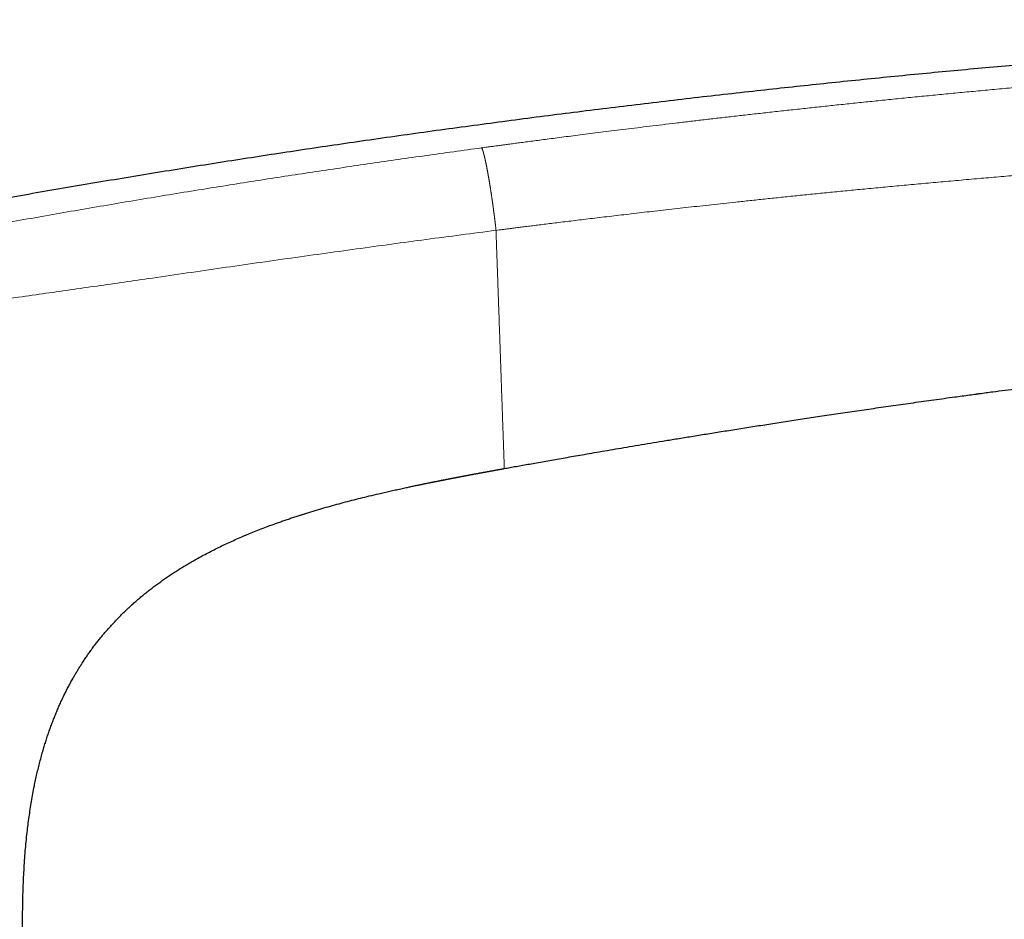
# Model space of a CAD drawing. Header units: millimetres. Extents: x 8 to 601, y 12 to 507.
# Tile 149 of 152: x 478 to 502, y 485 to 507. Entities that reach past the tile are written whole.
import ezdxf

# ---------------------------------------------------------------- set-up
doc = ezdxf.new("R2010")
doc.units = ezdxf.units.MM

msp = doc.modelspace()

# ---------------------------------------------------------------- linework, layer by layer
at = {"color": 7, "linetype": 'Continuous', "lineweight": 30}
for p, q in [((489.8, 496.132), (489.8, 496.132)), ((483.652, 494.544), (483.671, 494.552))]:
    msp.add_line(p, q, dxfattribs=at)
for points, knots in [([(433.242, 490.482), (433.754, 490.669), (434.777, 491.044), (436.315, 491.592), (437.853, 492.131), (439.392, 492.66), (440.932, 493.177), (442.444, 493.675), (443.928, 494.153), (445.383, 494.613), (446.838, 495.063), (448.295, 495.505), (449.752, 495.937), (451.211, 496.36), (452.67, 496.774), (454.13, 497.179), (455.591, 497.576), (457.045, 497.961), (458.49, 498.335), (459.928, 498.698), (461.367, 499.053), (462.815, 499.402), (464.273, 499.744), (465.741, 500.079), (467.21, 500.406), (468.68, 500.725), (470.142, 501.033), (471.596, 501.33), (473.043, 501.618), (474.491, 501.898), (475.949, 502.171), (477.419, 502.438), (478.9, 502.699), (480.381, 502.951), (481.864, 503.195), (483.348, 503.431), (484.833, 503.659), (486.348, 503.883), (487.894, 504.102), (489.469, 504.316), (491.046, 504.522), (492.624, 504.718), (494.204, 504.906), (495.755, 505.081), (497.277, 505.245), (498.77, 505.398), (500.264, 505.543), (501.76, 505.68), (503.257, 505.809), (504.755, 505.931), (506.254, 506.046), (507.755, 506.153), (509.258, 506.253), (510.752, 506.345), (512.239, 506.429), (513.719, 506.504), (515.199, 506.571), (516.605, 506.626), (517.936, 506.671), (519.194, 506.706), (520.451, 506.732), (521.709, 506.751), (522.967, 506.761), (524.2, 506.762), (525.409, 506.753), (526.594, 506.736), (527.778, 506.709), (528.962, 506.672), (530.079, 506.628), (531.13, 506.578), (532.114, 506.523), (533.098, 506.46), (534.081, 506.389), (535.063, 506.311), (536.026, 506.226), (536.969, 506.135), (537.893, 506.039), (538.817, 505.935), (539.739, 505.825), (540.354, 505.745), (540.661, 505.706)], [0, 0, 0, 0, 0.014954, 0.029882, 0.044786, 0.059666, 0.074523, 0.089358, 0.103326, 0.117276, 0.131208, 0.145123, 0.159023, 0.172907, 0.186776, 0.200631, 0.214473, 0.228302, 0.241872, 0.255431, 0.26898, 0.282519, 0.296295, 0.310062, 0.32382, 0.337571, 0.351315, 0.364808, 0.378295, 0.391776, 0.405254, 0.419002, 0.432747, 0.446489, 0.460229, 0.473968, 0.487705, 0.501442, 0.515979, 0.530517, 0.545057, 0.559598, 0.574142, 0.58869, 0.602409, 0.616132, 0.62986, 0.643592, 0.65733, 0.671074, 0.684824, 0.698583, 0.712349, 0.726124, 0.73966, 0.753202, 0.766749, 0.7803, 0.7918, 0.803301, 0.814802, 0.826303, 0.837802, 0.849299, 0.860136, 0.87097, 0.881802, 0.892629, 0.903453, 0.912471, 0.921486, 0.930498, 0.939509, 0.948518, 0.957526, 0.96602, 0.974513, 0.983008, 0.991503, 1, 1, 1, 1]), ([(489.8, 496.132), (489.845, 496.14), (489.939, 496.157), (490.084, 496.183), (490.237, 496.21), (490.398, 496.239), (490.568, 496.269), (490.742, 496.3), (490.921, 496.332), (491.104, 496.364), (491.294, 496.397), (491.491, 496.432), (491.705, 496.469), (491.935, 496.509), (492.182, 496.551), (492.438, 496.595), (492.703, 496.64), (492.978, 496.686), (493.262, 496.733), (493.555, 496.782), (493.865, 496.833), (494.193, 496.887), (494.538, 496.943), (494.894, 497), (495.261, 497.058), (495.636, 497.118), (496.02, 497.177), (496.411, 497.238), (496.813, 497.299), (497.229, 497.362), (497.657, 497.426), (498.099, 497.492), (498.552, 497.558), (499.016, 497.624), (499.491, 497.692), (499.976, 497.76), (500.419, 497.821), (500.753, 497.866), (500.925, 497.89), (500.986, 497.898), (501, 497.9), (501.013, 497.902), (501.026, 497.903), (501.039, 497.905), (501.155, 497.921), (501.457, 497.961), (502.095, 498.046), (502.93, 498.153), (503.88, 498.272), (504.983, 498.406), (506.277, 498.557), (507.762, 498.721), (509.247, 498.876), (510.734, 499.023), (511.873, 499.128), (512.663, 499.198), (513.105, 499.236), (513.547, 499.274), (513.989, 499.311), (514.431, 499.347), (514.868, 499.382), (515.299, 499.416), (515.734, 499.449), (516.181, 499.482), (516.644, 499.516), (517.118, 499.549), (517.596, 499.582), (518.071, 499.614), (518.433, 499.638), (518.685, 499.654), (518.83, 499.663), (518.976, 499.672), (519.121, 499.681), (519.273, 499.691), (519.39, 499.698), (519.458, 499.702), (519.471, 499.703)], [0, 0, 0, 0, 0.0046339, 0.0095499, 0.014748, 0.0202281, 0.0259903, 0.0320346, 0.0379918, 0.0441999, 0.0506586, 0.0573681, 0.0643284, 0.0723927, 0.0807693, 0.0894582, 0.0984595, 0.1077732, 0.1173992, 0.1273375, 0.1375882, 0.148933, 0.1606373, 0.1727011, 0.1851245, 0.1979073, 0.2108119, 0.2240632, 0.2376613, 0.2516062, 0.2661932, 0.2811412, 0.2964504, 0.3121206, 0.3281519, 0.3445443, 0.3612978, 0.3730411, 0.3782623, 0.3787657, 0.3792096, 0.3796534, 0.3800972, 0.3805411, 0.3809849, 0.3917925, 0.4110919, 0.445555, 0.4763257, 0.5070963, 0.5570486, 0.6070009, 0.6569533, 0.7069056, 0.7568579, 0.7716923, 0.7865267, 0.8013611, 0.8161955, 0.8310299, 0.8458643, 0.8601645, 0.8743827, 0.8895978, 0.9051401, 0.9210098, 0.9372067, 0.9532367, 0.9687771, 0.9736506, 0.9785241, 0.9833976, 0.9882711, 0.9931446, 0.9986624, 1, 1, 1, 1]), ([(486.83, 495.536), (486.873, 495.546), (486.958, 495.566), (487.087, 495.595), (487.217, 495.624), (487.346, 495.652), (487.448, 495.675), (487.523, 495.691), (487.57, 495.701), (487.617, 495.711), (487.664, 495.721), (487.712, 495.731), (487.754, 495.739), (487.791, 495.747), (487.823, 495.754), (487.855, 495.76), (487.887, 495.767), (487.919, 495.774), (487.951, 495.78), (487.987, 495.787), (488.025, 495.795), (488.055, 495.801), (488.073, 495.805), (488.078, 495.806), (488.084, 495.807), (488.09, 495.808), (488.096, 495.81), (488.101, 495.811), (488.105, 495.811), (488.109, 495.812), (488.113, 495.813), (488.116, 495.814), (488.12, 495.814), (488.123, 495.815), (488.126, 495.816), (488.129, 495.816), (488.132, 495.817), (488.135, 495.817), (488.138, 495.818), (488.14, 495.819), (488.143, 495.819), (488.146, 495.82), (488.148, 495.82), (488.15, 495.821), (488.153, 495.821), (488.155, 495.821), (488.157, 495.822), (488.16, 495.822), (488.162, 495.823), (488.164, 495.823), (488.166, 495.824), (488.169, 495.824), (488.171, 495.825), (488.173, 495.825), (488.175, 495.825), (488.177, 495.826), (488.179, 495.826), (488.181, 495.827), (488.183, 495.827), (488.185, 495.827), (488.187, 495.828), (488.189, 495.828), (488.192, 495.829), (488.194, 495.829), (488.196, 495.83), (488.198, 495.83), (488.2, 495.83), (488.202, 495.831), (488.204, 495.831), (488.205, 495.832), (488.207, 495.832), (488.209, 495.832), (488.211, 495.833), (488.212, 495.833), (488.214, 495.833), (488.216, 495.834), (488.218, 495.834), (488.219, 495.834), (488.221, 495.835), (488.222, 495.835), (488.224, 495.835), (488.225, 495.836), (488.227, 495.836), (488.229, 495.836), (488.23, 495.836), (488.232, 495.837), (488.234, 495.837), (488.235, 495.837), (488.237, 495.838), (488.239, 495.838), (488.24, 495.838), (488.242, 495.839), (488.244, 495.839), (488.245, 495.839), (488.247, 495.84), (488.249, 495.84), (488.25, 495.84), (488.252, 495.841), (488.253, 495.841), (488.255, 495.841), (488.256, 495.842), (488.258, 495.842), (488.259, 495.842), (488.26, 495.842), (488.262, 495.843), (488.263, 495.843), (488.265, 495.843), (488.266, 495.844), (488.268, 495.844), (488.269, 495.844), (488.271, 495.844), (488.272, 495.845), (488.274, 495.845), (488.275, 495.845), (488.277, 495.846), (488.278, 495.846), (488.28, 495.846), (488.282, 495.847), (488.283, 495.847), (488.285, 495.847), (488.286, 495.848), (488.288, 495.848), (488.289, 495.848), (488.291, 495.848), (488.292, 495.849), (488.293, 495.849), (488.295, 495.849), (488.296, 495.85), (488.298, 495.85), (488.299, 495.85), (488.301, 495.85), (488.302, 495.851), (488.304, 495.851), (488.305, 495.851), (488.307, 495.852), (488.308, 495.852), (488.309, 495.852), (488.311, 495.852), (488.312, 495.853), (488.313, 495.853), (488.314, 495.853), (488.315, 495.853), (488.316, 495.853), (488.316, 495.854), (488.317, 495.854), (488.317, 495.854), (488.316, 495.853), (488.315, 495.853), (488.314, 495.853), (488.313, 495.853), (488.313, 495.853), (488.313, 495.853), (488.314, 495.853), (488.315, 495.853), (488.317, 495.854), (488.318, 495.854), (488.32, 495.854), (488.322, 495.855), (488.324, 495.855), (488.326, 495.855), (488.328, 495.856), (488.33, 495.856), (488.332, 495.857), (488.334, 495.857), (488.336, 495.857), (488.338, 495.858), (488.341, 495.858), (488.343, 495.859), (488.346, 495.859), (488.348, 495.86), (488.351, 495.86), (488.353, 495.861), (488.356, 495.861), (488.358, 495.862), (488.361, 495.862), (488.363, 495.863), (488.366, 495.863), (488.369, 495.864), (488.372, 495.865), (488.375, 495.865), (488.378, 495.866), (488.382, 495.866), (488.385, 495.867), (488.388, 495.868), (488.391, 495.868), (488.395, 495.869), (488.398, 495.87), (488.402, 495.87), (488.405, 495.871), (488.409, 495.872), (488.413, 495.873), (488.417, 495.873), (488.421, 495.874), (488.424, 495.875), (488.428, 495.876), (488.433, 495.876), (488.437, 495.877), (488.441, 495.878), (488.446, 495.879), (488.451, 495.88), (488.455, 495.881), (488.46, 495.882), (488.465, 495.883), (488.469, 495.884), (488.474, 495.884), (488.479, 495.885), (488.484, 495.886), (488.49, 495.888), (488.496, 495.889), (488.503, 495.89), (488.509, 495.891), (488.516, 495.893), (488.522, 495.894), (488.529, 495.895), (488.537, 495.897), (488.545, 495.898), (488.552, 495.9), (488.56, 495.901), (488.568, 495.903), (488.576, 495.904), (488.584, 495.906), (488.593, 495.907), (488.601, 495.909), (488.61, 495.911), (488.619, 495.912), (488.628, 495.914), (488.637, 495.916), (488.647, 495.918), (488.659, 495.92), (488.671, 495.923), (488.684, 495.925), (488.697, 495.927), (488.71, 495.93), (488.723, 495.932), (488.737, 495.935), (488.751, 495.938), (488.766, 495.941), (488.781, 495.943), (488.796, 495.946), (488.813, 495.949), (488.833, 495.953), (488.855, 495.957), (488.878, 495.962), (488.9, 495.966), (488.922, 495.97), (488.945, 495.974), (488.967, 495.979), (488.99, 495.983), (489.012, 495.987), (489.035, 495.991), (489.057, 495.995), (489.081, 496), (489.106, 496.005), (489.133, 496.01), (489.16, 496.014), (489.186, 496.019), (489.211, 496.024), (489.236, 496.029), (489.261, 496.033), (489.286, 496.038), (489.311, 496.042), (489.336, 496.047), (489.363, 496.052), (489.39, 496.057), (489.418, 496.062), (489.446, 496.067), (489.474, 496.072), (489.505, 496.078), (489.539, 496.084), (489.575, 496.091), (489.611, 496.097), (489.638, 496.102), (489.657, 496.106), (489.666, 496.107), (489.675, 496.109), (489.684, 496.111), (489.693, 496.112), (489.701, 496.114), (489.708, 496.115), (489.714, 496.116), (489.718, 496.117), (489.721, 496.117), (489.725, 496.118), (489.728, 496.119), (489.732, 496.119), (489.735, 496.12), (489.738, 496.12), (489.74, 496.121), (489.743, 496.121), (489.745, 496.122), (489.747, 496.122), (489.75, 496.123), (489.752, 496.123), (489.754, 496.123), (489.756, 496.124), (489.758, 496.124), (489.76, 496.124), (489.762, 496.125), (489.764, 496.125), (489.766, 496.126), (489.768, 496.126), (489.77, 496.126), (489.772, 496.127), (489.774, 496.127), (489.776, 496.127), (489.778, 496.128), (489.78, 496.128), (489.782, 496.128), (489.784, 496.129), (489.786, 496.129), (489.787, 496.129), (489.789, 496.13), (489.791, 496.13), (489.793, 496.13), (489.795, 496.131), (489.796, 496.131), (489.798, 496.131), (489.799, 496.131), (489.8, 496.132)], [0, 0, 0, 0, 0.031775, 0.063589, 0.095372, 0.127056, 0.158584, 0.170096, 0.181581, 0.193037, 0.204464, 0.215874, 0.227285, 0.23498, 0.242689, 0.250419, 0.258176, 0.265966, 0.273796, 0.281673, 0.291719, 0.30176, 0.303203, 0.304632, 0.306045, 0.307442, 0.308819, 0.310176, 0.311078, 0.311969, 0.312851, 0.313723, 0.314586, 0.315439, 0.316283, 0.316961, 0.317633, 0.318299, 0.318961, 0.319616, 0.320267, 0.320913, 0.321501, 0.322085, 0.322665, 0.323242, 0.323815, 0.324384, 0.32495, 0.325512, 0.326072, 0.326628, 0.327181, 0.327732, 0.328248, 0.328762, 0.329274, 0.329784, 0.330292, 0.330876, 0.331459, 0.332039, 0.332616, 0.333192, 0.333766, 0.334338, 0.33486, 0.335382, 0.335902, 0.336421, 0.336939, 0.337457, 0.337973, 0.338489, 0.339004, 0.339519, 0.340034, 0.340548, 0.341032, 0.341517, 0.342002, 0.342486, 0.342971, 0.343532, 0.344094, 0.344656, 0.345219, 0.345783, 0.346347, 0.346913, 0.347536, 0.348161, 0.348787, 0.349416, 0.350045, 0.350677, 0.351311, 0.351947, 0.352586, 0.353226, 0.353858, 0.354492, 0.355129, 0.355769, 0.356462, 0.357159, 0.35786, 0.358564, 0.359271, 0.359983, 0.360826, 0.361674, 0.362528, 0.363387, 0.364418, 0.365456, 0.366503, 0.367559, 0.368623, 0.369696, 0.370857, 0.372028, 0.37321, 0.374402, 0.375604, 0.376818, 0.378041, 0.379741, 0.381462, 0.383202, 0.384963, 0.387086, 0.389237, 0.391417, 0.393624, 0.39586, 0.398123, 0.401639, 0.405218, 0.408858, 0.412556, 0.416312, 0.420123, 0.423987, 0.436377, 0.449189, 0.462345, 0.475763, 0.489358, 0.503046, 0.516742, 0.530363, 0.536312, 0.542225, 0.548096, 0.553919, 0.558456, 0.562957, 0.56742, 0.571842, 0.574727, 0.577592, 0.580438, 0.583263, 0.586069, 0.588854, 0.591618, 0.594361, 0.596757, 0.599136, 0.601499, 0.603846, 0.605678, 0.6075, 0.609311, 0.611113, 0.613048, 0.614973, 0.616887, 0.618791, 0.620685, 0.622571, 0.624341, 0.626103, 0.627859, 0.629608, 0.63135, 0.633087, 0.634817, 0.636543, 0.638263, 0.639979, 0.641659, 0.643336, 0.645009, 0.646678, 0.648477, 0.650272, 0.652064, 0.653853, 0.65564, 0.657424, 0.659104, 0.660782, 0.662459, 0.664135, 0.66581, 0.667944, 0.670078, 0.67221, 0.674343, 0.676475, 0.678607, 0.680739, 0.683115, 0.685491, 0.687869, 0.690248, 0.692629, 0.695012, 0.697398, 0.699785, 0.702289, 0.704795, 0.707304, 0.709816, 0.71233, 0.714848, 0.718297, 0.721751, 0.72521, 0.728673, 0.732141, 0.735611, 0.739085, 0.742909, 0.746734, 0.75056, 0.754386, 0.758211, 0.763897, 0.769573, 0.775234, 0.780875, 0.786495, 0.792095, 0.797678, 0.803245, 0.808797, 0.814338, 0.819869, 0.825392, 0.831893, 0.83839, 0.844884, 0.851379, 0.857394, 0.863416, 0.869447, 0.875488, 0.881543, 0.887613, 0.893702, 0.900424, 0.907173, 0.913954, 0.920769, 0.927621, 0.936243, 0.944933, 0.953696, 0.962531, 0.96475, 0.966956, 0.969147, 0.971316, 0.973458, 0.975569, 0.977644, 0.978545, 0.979438, 0.980323, 0.9812, 0.982068, 0.982927, 0.983777, 0.984356, 0.984931, 0.985502, 0.986068, 0.986631, 0.98719, 0.987745, 0.988297, 0.988811, 0.989322, 0.98983, 0.990335, 0.990837, 0.991328, 0.991816, 0.992303, 0.992786, 0.993278, 0.993767, 0.994255, 0.99474, 0.995224, 0.995705, 0.996185, 0.996664, 0.997141, 0.997616, 0.99809, 0.998563, 0.999035, 0.999506, 1, 1, 1, 1]), ([(484.962, 495.026), (485.03, 495.048), (485.168, 495.092), (485.442, 495.174), (485.783, 495.272), (486.192, 495.38), (486.541, 495.468), (486.754, 495.517), (486.83, 495.535)], [0, 0, 0, 0, 0.111057, 0.224273, 0.442644, 0.661078, 0.879546, 1, 1, 1, 1]), ([(483.652, 494.544), (483.688, 494.559), (483.779, 494.597), (483.924, 494.656), (484.086, 494.719), (484.229, 494.773), (484.352, 494.818), (484.455, 494.855), (484.558, 494.891), (484.661, 494.927), (484.764, 494.961), (484.867, 494.995), (484.97, 495.029), (485.039, 495.051), (485.073, 495.061)], [0, 0, 0, 0, 0.078713, 0.194108, 0.309558, 0.424993, 0.497094, 0.569141, 0.641124, 0.713034, 0.784871, 0.856636, 0.92834, 1, 1, 1, 1]), ([(478.395, 484.979), (478.394, 485.097), (478.391, 485.334), (478.393, 485.689), (478.4, 486.044), (478.411, 486.355), (478.425, 486.622), (478.439, 486.845), (478.456, 487.068), (478.476, 487.29), (478.498, 487.5), (478.521, 487.697), (478.546, 487.881), (478.573, 488.066), (478.602, 488.249), (478.635, 488.433), (478.667, 488.602), (478.7, 488.758), (478.732, 488.901), (478.765, 489.043), (478.801, 489.185), (478.839, 489.327), (478.876, 489.458), (478.913, 489.581), (478.948, 489.694), (478.985, 489.806), (479.024, 489.918), (479.064, 490.03), (479.104, 490.138), (479.146, 490.244), (479.188, 490.348), (479.231, 490.451), (479.276, 490.553), (479.323, 490.654), (479.371, 490.755), (479.42, 490.855), (479.471, 490.955), (479.524, 491.053), (479.574, 491.144), (479.621, 491.227), (479.666, 491.303), (479.711, 491.378), (479.757, 491.452), (479.807, 491.53), (479.86, 491.611), (479.917, 491.695), (479.976, 491.778), (480.035, 491.86), (480.096, 491.942), (480.158, 492.022), (480.219, 492.099), (480.28, 492.174), (480.34, 492.245), (480.4, 492.315), (480.462, 492.385), (480.525, 492.454), (480.588, 492.522), (480.653, 492.589), (480.718, 492.655), (480.785, 492.72), (480.852, 492.785), (480.92, 492.848), (480.992, 492.915), (481.07, 492.984), (481.153, 493.055), (481.237, 493.126), (481.324, 493.196), (481.412, 493.265), (481.502, 493.335), (481.593, 493.402), (481.685, 493.469), (481.779, 493.534), (481.872, 493.598), (481.97, 493.663), (482.072, 493.729), (482.179, 493.795), (482.286, 493.86), (482.393, 493.923), (482.512, 493.99), (482.642, 494.062), (482.783, 494.137), (482.925, 494.209), (483.068, 494.28), (483.212, 494.349), (483.357, 494.415), (483.509, 494.483), (483.615, 494.528), (483.671, 494.552)], [0, 0, 0, 0, 0.030144, 0.060287, 0.090433, 0.120582, 0.139534, 0.158486, 0.177437, 0.196388, 0.215341, 0.231136, 0.24693, 0.262724, 0.278516, 0.294308, 0.310099, 0.322508, 0.334918, 0.34733, 0.359741, 0.372151, 0.38456, 0.39461, 0.404659, 0.414708, 0.424756, 0.434805, 0.444855, 0.454331, 0.463809, 0.473286, 0.482764, 0.492241, 0.501718, 0.511194, 0.520669, 0.530143, 0.539616, 0.54706, 0.554503, 0.561946, 0.569389, 0.576833, 0.585446, 0.59406, 0.602674, 0.611288, 0.619902, 0.628517, 0.637131, 0.645028, 0.652924, 0.660821, 0.668717, 0.676612, 0.684508, 0.692403, 0.700297, 0.708192, 0.716087, 0.723982, 0.731878, 0.741184, 0.750491, 0.759799, 0.769107, 0.778758, 0.788408, 0.798058, 0.807707, 0.817355, 0.827002, 0.836649, 0.84726, 0.857871, 0.868484, 0.879097, 0.889711, 0.90325, 0.916789, 0.930328, 0.943866, 0.957402, 0.970939, 0.984476, 1, 1, 1, 1])]:
    msp.add_open_spline(points, degree=3, knots=knots, dxfattribs=at)
at = {"color": 8, "linetype": 'Continuous', "lineweight": 0}
for points, knots in [([(540.661, 505.706), (540.661, 505.706), (540.661, 505.706), (540.661, 505.706), (540.661, 505.706), (540.661, 505.706), (540.661, 505.706), (540.66, 505.706), (540.66, 505.706), (540.659, 505.706), (540.659, 505.706), (540.657, 505.706), (540.655, 505.705), (540.652, 505.705), (540.649, 505.705), (540.645, 505.705), (540.64, 505.705), (540.634, 505.705), (540.626, 505.705), (540.617, 505.704), (540.607, 505.704), (540.596, 505.704), (540.582, 505.703), (540.567, 505.703), (540.549, 505.702), (540.528, 505.701), (540.504, 505.701), (540.477, 505.7), (540.447, 505.699), (540.413, 505.698), (540.378, 505.697), (540.343, 505.696), (540.307, 505.695), (540.269, 505.694), (540.227, 505.693), (540.181, 505.691), (540.136, 505.69), (540.092, 505.69), (540.05, 505.689), (540.006, 505.688), (539.959, 505.688), (539.909, 505.687), (539.859, 505.687), (539.81, 505.687), (539.763, 505.687), (539.714, 505.687), (539.662, 505.687), (539.607, 505.687), (539.555, 505.688), (539.505, 505.688), (539.458, 505.689), (539.41, 505.689), (539.36, 505.69), (539.308, 505.691), (539.254, 505.692), (539.198, 505.693), (539.142, 505.694), (539.086, 505.695), (539.03, 505.697), (538.973, 505.698), (538.914, 505.7), (538.852, 505.702), (538.789, 505.704), (538.725, 505.706), (538.661, 505.708), (538.596, 505.71), (538.529, 505.712), (538.46, 505.715), (538.389, 505.717), (538.322, 505.72), (538.259, 505.722), (538.2, 505.724), (538.139, 505.727), (538.078, 505.729), (538.015, 505.732), (537.951, 505.735), (537.886, 505.738), (537.819, 505.741), (537.752, 505.744), (537.683, 505.747), (537.613, 505.75), (537.543, 505.754), (537.473, 505.757), (537.404, 505.76), (537.333, 505.764), (537.261, 505.768), (537.19, 505.771), (537.121, 505.775), (537.052, 505.779), (536.982, 505.782), (536.912, 505.786), (536.84, 505.79), (536.768, 505.794), (536.695, 505.799), (536.621, 505.803), (536.545, 505.807), (536.468, 505.812), (536.389, 505.816), (536.31, 505.821), (536.23, 505.826), (536.149, 505.831), (536.067, 505.836), (535.98, 505.841), (535.888, 505.847), (535.79, 505.853), (535.691, 505.859), (535.592, 505.865), (535.491, 505.871), (535.384, 505.878), (535.269, 505.885), (535.148, 505.892), (535.025, 505.9), (534.892, 505.908), (534.749, 505.917), (534.596, 505.926), (534.442, 505.936), (534.285, 505.945), (534.128, 505.955), (533.959, 505.965), (533.779, 505.975), (533.587, 505.987), (533.394, 505.998), (533.171, 506.011), (532.918, 506.025), (532.634, 506.04), (532.347, 506.056), (532.058, 506.07), (531.718, 506.087), (531.326, 506.106), (530.88, 506.127), (530.428, 506.146), (529.97, 506.164), (529.505, 506.181), (529, 506.199), (528.453, 506.215), (527.862, 506.23), (527.263, 506.244), (526.656, 506.255), (526.04, 506.263), (525.415, 506.27), (524.914, 506.273), (524.539, 506.274), (524.292, 506.274), (524.044, 506.275), (523.794, 506.274), (523.543, 506.274), (523.293, 506.273), (523.047, 506.271), (522.638, 506.268), (522.068, 506.263), (521.333, 506.252), (520.602, 506.239), (519.877, 506.224), (519.16, 506.206), (518.452, 506.185), (517.752, 506.163), (517.062, 506.139), (516.38, 506.113), (515.692, 506.084), (515, 506.054), (514.302, 506.022), (513.615, 505.988), (512.937, 505.952), (512.269, 505.916), (511.623, 505.879), (510.999, 505.842), (510.395, 505.805), (509.801, 505.767), (509.214, 505.729), (508.637, 505.69), (508.068, 505.651), (507.507, 505.611), (506.955, 505.571), (506.411, 505.53), (505.879, 505.49), (505.358, 505.449), (504.849, 505.408), (504.347, 505.367), (503.851, 505.326), (503.36, 505.285), (502.875, 505.242), (502.398, 505.2), (501.93, 505.158), (501.472, 505.117), (501.026, 505.075), (500.59, 505.034), (500.162, 504.993), (499.74, 504.952), (499.323, 504.91), (498.912, 504.869), (498.509, 504.828), (498.115, 504.787), (497.729, 504.747), (497.351, 504.707), (496.975, 504.666), (496.599, 504.626), (496.226, 504.584), (495.862, 504.544), (495.507, 504.504), (495.162, 504.465), (494.826, 504.426), (494.499, 504.388), (494.178, 504.35), (493.861, 504.313), (493.55, 504.275), (493.249, 504.239), (492.958, 504.204), (492.678, 504.169), (492.408, 504.136), (492.149, 504.103), (491.899, 504.072), (491.661, 504.042), (491.432, 504.013), (491.214, 503.985), (491.01, 503.958), (490.82, 503.933), (490.643, 503.91), (490.475, 503.888), (490.316, 503.867), (490.168, 503.848), (490.031, 503.83), (489.904, 503.813), (489.785, 503.797), (489.675, 503.782), (489.574, 503.768), (489.483, 503.756), (489.4, 503.745), (489.325, 503.735), (489.278, 503.728), (489.255, 503.725)], [0, 0, 0, 0, 0.000164, 0.000398, 0.000701, 0.001073, 0.001676, 0.002403, 0.003253, 0.004436, 0.005795, 0.007333, 0.009047, 0.010939, 0.012866, 0.014946, 0.017182, 0.019572, 0.022116, 0.024815, 0.027501, 0.030323, 0.033283, 0.036379, 0.039612, 0.043188, 0.046918, 0.050798, 0.05483, 0.059012, 0.063343, 0.06685, 0.070449, 0.074142, 0.077928, 0.081811, 0.08579, 0.088687, 0.091636, 0.094637, 0.097691, 0.100799, 0.10396, 0.106479, 0.109028, 0.111608, 0.114218, 0.116857, 0.119523, 0.121541, 0.123575, 0.125623, 0.127687, 0.129767, 0.131862, 0.133974, 0.136103, 0.138029, 0.13997, 0.141925, 0.143896, 0.145883, 0.147887, 0.149906, 0.151828, 0.153764, 0.155712, 0.157672, 0.159644, 0.161626, 0.163191, 0.164761, 0.166338, 0.16792, 0.169509, 0.171103, 0.172703, 0.174309, 0.175922, 0.17754, 0.179164, 0.180795, 0.182339, 0.18389, 0.185447, 0.187011, 0.188582, 0.190015, 0.191454, 0.192901, 0.194356, 0.19582, 0.197267, 0.198723, 0.200188, 0.201661, 0.20317, 0.204685, 0.206204, 0.207726, 0.209252, 0.210781, 0.212314, 0.214107, 0.215907, 0.217711, 0.219522, 0.221339, 0.223162, 0.22532, 0.227488, 0.229667, 0.231857, 0.234522, 0.237203, 0.239902, 0.242618, 0.245352, 0.248104, 0.251369, 0.254657, 0.257968, 0.2613, 0.266094, 0.270926, 0.275791, 0.280692, 0.28563, 0.293051, 0.300563, 0.30817, 0.315873, 0.32367, 0.331562, 0.34133, 0.351236, 0.361282, 0.371468, 0.381795, 0.392262, 0.40287, 0.406991, 0.411133, 0.415296, 0.41948, 0.423685, 0.42791, 0.432067, 0.436043, 0.448448, 0.460713, 0.473016, 0.485174, 0.497188, 0.509057, 0.520781, 0.53236, 0.543793, 0.55508, 0.566935, 0.578626, 0.590155, 0.601522, 0.612728, 0.623773, 0.63404, 0.644164, 0.654146, 0.663986, 0.673685, 0.683242, 0.692657, 0.701932, 0.711066, 0.720058, 0.728754, 0.737313, 0.745737, 0.754026, 0.762327, 0.770487, 0.778507, 0.786387, 0.794127, 0.801592, 0.808921, 0.816116, 0.823175, 0.830239, 0.837162, 0.843944, 0.850586, 0.857086, 0.863446, 0.869665, 0.876121, 0.882419, 0.888557, 0.894536, 0.900356, 0.906018, 0.91152, 0.916863, 0.92229, 0.927543, 0.932621, 0.937525, 0.942254, 0.946808, 0.951189, 0.955395, 0.959426, 0.963283, 0.966965, 0.970473, 0.973621, 0.976613, 0.979451, 0.982133, 0.98466, 0.98695, 0.989096, 0.991097, 0.992954, 0.994667, 0.996209, 0.997612, 0.998875, 1, 1, 1, 1]), ([(489.604, 501.772), (489.63, 501.775), (489.684, 501.782), (489.771, 501.793), (489.867, 501.806), (489.972, 501.819), (490.086, 501.833), (490.208, 501.849), (490.339, 501.866), (490.48, 501.883), (490.63, 501.902), (490.79, 501.922), (490.961, 501.943), (491.141, 501.965), (491.331, 501.988), (491.529, 502.013), (491.735, 502.037), (491.949, 502.063), (492.172, 502.09), (492.4, 502.117), (492.633, 502.144), (492.87, 502.172), (493.116, 502.2), (493.37, 502.23), (493.632, 502.259), (493.897, 502.289), (494.165, 502.319), (494.434, 502.349), (494.712, 502.38), (494.996, 502.411), (495.3, 502.443), (495.623, 502.478), (495.967, 502.514), (496.32, 502.551), (496.682, 502.588), (497.053, 502.626), (497.433, 502.664), (497.823, 502.703), (498.23, 502.742), (498.656, 502.783), (499.101, 502.825), (499.556, 502.867), (500.022, 502.91), (500.498, 502.952), (500.975, 502.994), (501.453, 503.035), (501.93, 503.076), (502.417, 503.116), (502.913, 503.156), (503.419, 503.196), (503.934, 503.236), (504.458, 503.276), (504.991, 503.315), (505.534, 503.354), (506.083, 503.393), (506.637, 503.431), (507.197, 503.468), (507.767, 503.505), (508.348, 503.541), (508.943, 503.578), (509.55, 503.613), (510.167, 503.649), (510.793, 503.683), (511.425, 503.716), (512.062, 503.748), (512.704, 503.779), (513.356, 503.809), (514.021, 503.838), (514.699, 503.866), (515.392, 503.892), (516.094, 503.916), (516.806, 503.939), (517.528, 503.959), (518.259, 503.978), (518.797, 503.99), (519.139, 503.996), (519.281, 503.999), (519.423, 504.001), (519.565, 504.004), (519.706, 504.006), (519.847, 504.009), (520.069, 504.012), (520.371, 504.016), (520.852, 504.022), (521.426, 504.027), (522.07, 504.03), (522.682, 504.031), (523.264, 504.03), (523.839, 504.027), (524.443, 504.021), (525.075, 504.013), (525.734, 504.001), (526.384, 503.986), (527.024, 503.968), (527.654, 503.949), (528.247, 503.927), (528.803, 503.904), (529.324, 503.88), (529.839, 503.853), (530.35, 503.824), (530.856, 503.793), (531.357, 503.759), (531.791, 503.728), (532.158, 503.7), (532.459, 503.676), (532.759, 503.652), (533.056, 503.628), (533.331, 503.605), (533.582, 503.583), (533.812, 503.563), (534.039, 503.542), (534.265, 503.521), (534.47, 503.502), (534.654, 503.485), (534.817, 503.469), (534.98, 503.453), (535.141, 503.438), (535.29, 503.423), (535.426, 503.41), (535.551, 503.398), (535.674, 503.386), (535.797, 503.374), (535.92, 503.362), (536.041, 503.35), (536.162, 503.338), (536.283, 503.327), (536.402, 503.316), (536.512, 503.306), (536.613, 503.296), (536.706, 503.288), (536.797, 503.28), (536.888, 503.272), (536.979, 503.264), (537.069, 503.257), (537.158, 503.249), (537.246, 503.242), (537.332, 503.236), (537.418, 503.23), (537.501, 503.224), (537.584, 503.219), (537.666, 503.214), (537.748, 503.209), (537.83, 503.205), (537.911, 503.201), (537.99, 503.197), (538.068, 503.194), (538.15, 503.19), (538.235, 503.187), (538.324, 503.185), (538.411, 503.182), (538.497, 503.18), (538.58, 503.179), (538.661, 503.177), (538.74, 503.176), (538.818, 503.176), (538.896, 503.175), (538.974, 503.176), (539.053, 503.176), (539.13, 503.177), (539.205, 503.178), (539.279, 503.179), (539.355, 503.181), (539.433, 503.183), (539.513, 503.186), (539.591, 503.189), (539.668, 503.192), (539.742, 503.196), (539.815, 503.2), (539.885, 503.205), (539.954, 503.209), (540.02, 503.215), (540.084, 503.22), (540.152, 503.226), (540.222, 503.233), (540.294, 503.241), (540.364, 503.249), (540.431, 503.258), (540.495, 503.267), (540.556, 503.277), (540.615, 503.286), (540.671, 503.296), (540.728, 503.306), (540.786, 503.317), (540.844, 503.329), (540.899, 503.342), (540.952, 503.354), (541.002, 503.366), (541.055, 503.38), (541.11, 503.395), (541.166, 503.411), (541.218, 503.427), (541.267, 503.443), (541.313, 503.458), (541.355, 503.473), (541.395, 503.487), (541.436, 503.503), (541.478, 503.519), (541.52, 503.535), (541.558, 503.551), (541.594, 503.565), (541.626, 503.578), (541.656, 503.591), (541.686, 503.603), (541.713, 503.615), (541.737, 503.626), (541.758, 503.635), (541.776, 503.643), (541.791, 503.65), (541.805, 503.656), (541.816, 503.661), (541.826, 503.665), (541.834, 503.669), (541.841, 503.672), (541.847, 503.675), (541.851, 503.677), (541.855, 503.679), (541.858, 503.68), (541.861, 503.681), (541.863, 503.682), (541.864, 503.683), (541.865, 503.684), (541.866, 503.684), (541.866, 503.684), (541.867, 503.684), (541.867, 503.684), (541.867, 503.684), (541.867, 503.684), (541.867, 503.684)], [0, 0, 0, 0, 0.001274, 0.002705, 0.004291, 0.006034, 0.007933, 0.00995, 0.012117, 0.014435, 0.016904, 0.019572, 0.022397, 0.025377, 0.028514, 0.031806, 0.035192, 0.038728, 0.042415, 0.046253, 0.050039, 0.053961, 0.058019, 0.062213, 0.066543, 0.071009, 0.075345, 0.079801, 0.084378, 0.089076, 0.093895, 0.099415, 0.105087, 0.110909, 0.116881, 0.123004, 0.129278, 0.135702, 0.142277, 0.149441, 0.156775, 0.164279, 0.171955, 0.179801, 0.187818, 0.195533, 0.2034, 0.211419, 0.21959, 0.227913, 0.236388, 0.245015, 0.253794, 0.262725, 0.271809, 0.280878, 0.290095, 0.299458, 0.308969, 0.318803, 0.32879, 0.33893, 0.349223, 0.359668, 0.370075, 0.38063, 0.391332, 0.402182, 0.413407, 0.424786, 0.436321, 0.448012, 0.459862, 0.471868, 0.48403, 0.486371, 0.488707, 0.491036, 0.493361, 0.495679, 0.497992, 0.500299, 0.506614, 0.512886, 0.523977, 0.53493, 0.544593, 0.554148, 0.563595, 0.572935, 0.583916, 0.594745, 0.60542, 0.61594, 0.626305, 0.636529, 0.645189, 0.653763, 0.662258, 0.670682, 0.679041, 0.687343, 0.695589, 0.700641, 0.705672, 0.710683, 0.715672, 0.720643, 0.724535, 0.728416, 0.732287, 0.736149, 0.740002, 0.742833, 0.74566, 0.748483, 0.751301, 0.754117, 0.756327, 0.758537, 0.760745, 0.762954, 0.765164, 0.767375, 0.769587, 0.771803, 0.774022, 0.776247, 0.777998, 0.779754, 0.781512, 0.783272, 0.785029, 0.786804, 0.788571, 0.790329, 0.792076, 0.793812, 0.795536, 0.797249, 0.79895, 0.800718, 0.802473, 0.804217, 0.805949, 0.807671, 0.809383, 0.811426, 0.813457, 0.815477, 0.817485, 0.819482, 0.821432, 0.823371, 0.8253, 0.827218, 0.829277, 0.831323, 0.833356, 0.835376, 0.837382, 0.839375, 0.841704, 0.844014, 0.846302, 0.84857, 0.850862, 0.853134, 0.855385, 0.857616, 0.859828, 0.86202, 0.864193, 0.866888, 0.869554, 0.872193, 0.874803, 0.877385, 0.879892, 0.88237, 0.88482, 0.887239, 0.890079, 0.892875, 0.895626, 0.898332, 0.900991, 0.903603, 0.907031, 0.91038, 0.913654, 0.916855, 0.919985, 0.923048, 0.926045, 0.928978, 0.932792, 0.936497, 0.940097, 0.943591, 0.94698, 0.950264, 0.954, 0.957591, 0.961036, 0.964336, 0.96738, 0.97029, 0.973065, 0.975704, 0.978209, 0.980579, 0.982689, 0.984679, 0.986549, 0.988299, 0.989928, 0.99175, 0.993393, 0.994858, 0.996145, 0.997253, 0.998184, 0.998937, 0.999399, 0.999753, 1, 1, 1, 1]), ([(459.866, 498.027), (460.254, 498.124), (461.029, 498.319), (462.193, 498.604), (463.357, 498.885), (464.522, 499.161), (465.688, 499.432), (466.854, 499.697), (468.061, 499.966), (469.308, 500.237), (470.596, 500.511), (471.886, 500.778), (473.177, 501.038), (474.496, 501.297), (475.842, 501.555), (477.216, 501.81), (478.592, 502.058), (479.969, 502.299), (481.348, 502.533), (482.703, 502.754), (484.032, 502.965), (485.336, 503.165), (486.642, 503.358), (487.948, 503.546), (488.82, 503.665), (489.255, 503.725)], [0, 0, 0, 0, 0.0400093, 0.0800121, 0.1200103, 0.1600052, 0.1999979, 0.239989, 0.2799787, 0.3239664, 0.3679538, 0.4119421, 0.4559331, 0.4999285, 0.5465963, 0.5932692, 0.6399459, 0.686625, 0.7333043, 0.7799811, 0.8239865, 0.8679888, 0.9119902, 0.9559933, 1, 1, 1, 1]), ([(489.255, 503.725), (489.257, 503.724), (489.259, 503.723), (489.262, 503.72), (489.264, 503.717), (489.266, 503.716), (489.267, 503.714), (489.269, 503.711), (489.27, 503.709), (489.272, 503.706), (489.273, 503.704), (489.274, 503.702), (489.276, 503.699), (489.277, 503.696), (489.278, 503.693), (489.28, 503.69), (489.281, 503.686), (489.283, 503.683), (489.284, 503.679), (489.286, 503.676), (489.287, 503.672), (489.289, 503.668), (489.29, 503.663), (489.292, 503.659), (489.293, 503.654), (489.295, 503.649), (489.297, 503.644), (489.298, 503.638), (489.3, 503.633), (489.302, 503.627), (489.304, 503.621), (489.305, 503.614), (489.307, 503.608), (489.309, 503.601), (489.311, 503.594), (489.313, 503.587), (489.315, 503.58), (489.317, 503.572), (489.319, 503.564), (489.321, 503.556), (489.323, 503.547), (489.326, 503.538), (489.328, 503.529), (489.33, 503.52), (489.332, 503.51), (489.335, 503.5), (489.337, 503.491), (489.339, 503.48), (489.342, 503.47), (489.344, 503.459), (489.347, 503.448), (489.349, 503.436), (489.352, 503.424), (489.354, 503.412), (489.357, 503.399), (489.36, 503.386), (489.363, 503.374), (489.365, 503.361), (489.368, 503.349), (489.37, 503.336), (489.373, 503.323), (489.376, 503.31), (489.378, 503.296), (489.381, 503.283), (489.384, 503.269), (489.386, 503.255), (489.389, 503.24), (489.392, 503.225), (489.395, 503.21), (489.398, 503.195), (489.401, 503.18), (489.403, 503.165), (489.406, 503.15), (489.409, 503.136), (489.412, 503.12), (489.414, 503.105), (489.417, 503.089), (489.42, 503.073), (489.423, 503.055), (489.426, 503.038), (489.429, 503.021), (489.432, 503.004), (489.435, 502.987), (489.438, 502.97), (489.441, 502.953), (489.443, 502.936), (489.446, 502.919), (489.449, 502.902), (489.452, 502.885), (489.455, 502.867), (489.458, 502.85), (489.46, 502.833), (489.463, 502.815), (489.466, 502.796), (489.469, 502.776), (489.473, 502.757), (489.476, 502.737), (489.479, 502.718), (489.482, 502.699), (489.484, 502.68), (489.487, 502.662), (489.49, 502.644), (489.493, 502.627), (489.495, 502.608), (489.498, 502.589), (489.501, 502.569), (489.504, 502.549), (489.507, 502.529), (489.51, 502.51), (489.513, 502.491), (489.515, 502.473), (489.518, 502.455), (489.52, 502.438), (489.523, 502.421), (489.525, 502.405), (489.527, 502.389), (489.53, 502.371), (489.532, 502.354), (489.535, 502.335), (489.537, 502.317), (489.54, 502.298), (489.542, 502.281), (489.544, 502.264), (489.547, 502.247), (489.549, 502.23), (489.551, 502.214), (489.553, 502.198), (489.555, 502.181), (489.557, 502.166), (489.559, 502.15), (489.561, 502.135), (489.563, 502.12), (489.565, 502.105), (489.567, 502.09), (489.569, 502.074), (489.571, 502.059), (489.572, 502.045), (489.574, 502.028), (489.577, 502.01), (489.579, 501.99), (489.581, 501.971), (489.584, 501.952), (489.586, 501.934), (489.588, 501.913), (489.591, 501.888), (489.594, 501.861), (489.597, 501.836), (489.599, 501.813), (489.602, 501.792), (489.603, 501.778), (489.604, 501.772)], [0, 0, 0, 0, 0.0149172, 0.0330141, 0.0393854, 0.0460962, 0.0531556, 0.0605734, 0.0683608, 0.073421, 0.0786334, 0.0840011, 0.0895278, 0.0952167, 0.1010715, 0.1070959, 0.1132934, 0.1182869, 0.1233914, 0.1286086, 0.1339405, 0.1393886, 0.1449547, 0.1506404, 0.1564472, 0.1619313, 0.1675216, 0.1732191, 0.1790246, 0.1849391, 0.1909632, 0.1970976, 0.2028181, 0.2086319, 0.2145392, 0.2205401, 0.2266346, 0.2328225, 0.2391035, 0.2454773, 0.2519433, 0.258501, 0.2651496, 0.2718881, 0.2783231, 0.2848363, 0.2914267, 0.298093, 0.3048341, 0.3117337, 0.3187071, 0.3257528, 0.3328693, 0.340055, 0.347308, 0.3546267, 0.3620094, 0.3686917, 0.3754229, 0.3822016, 0.3890266, 0.3958967, 0.4028108, 0.4097676, 0.4167663, 0.4238058, 0.4308853, 0.4380041, 0.4451617, 0.4523575, 0.4595914, 0.4662558, 0.4729523, 0.479681, 0.4864425, 0.4932374, 0.5000664, 0.507493, 0.514865, 0.5221838, 0.5294505, 0.5366659, 0.5437032, 0.5506921, 0.5576328, 0.5645255, 0.5715093, 0.578443, 0.5853262, 0.5921587, 0.59894, 0.6056696, 0.6123471, 0.6200708, 0.6277217, 0.6352989, 0.6428012, 0.6502278, 0.6575777, 0.6644363, 0.6712251, 0.6779432, 0.6845901, 0.6911649, 0.6986817, 0.7061005, 0.7134208, 0.720642, 0.7277636, 0.7347853, 0.741707, 0.7479638, 0.7541366, 0.7602253, 0.7662303, 0.7721517, 0.7779899, 0.7848865, 0.7916647, 0.7983254, 0.8048698, 0.8112989, 0.8175022, 0.8235968, 0.829584, 0.835465, 0.8414514, 0.8473267, 0.8530926, 0.8587507, 0.8643025, 0.8697496, 0.8750935, 0.8808545, 0.8864943, 0.892015, 0.8974183, 0.9027059, 0.9103636, 0.9177737, 0.9249406, 0.9318684, 0.9385605, 0.9450199, 0.9559829, 0.9662219, 0.9757427, 0.9845473, 0.9926345, 1, 1, 1, 1]), ([(489.604, 501.773), (489.053, 501.701), (487.951, 501.558), (486.301, 501.333), (484.653, 501.103), (483.008, 500.868), (481.482, 500.646), (480.074, 500.442), (478.782, 500.258), (477.488, 500.077), (476.193, 499.898), (474.985, 499.729), (473.865, 499.569), (472.834, 499.417), (471.804, 499.259), (470.776, 499.095), (469.749, 498.923), (468.724, 498.744), (467.7, 498.558), (466.658, 498.363), (465.6, 498.157), (464.525, 497.94), (463.45, 497.716), (462.376, 497.484), (461.3, 497.245), (460.584, 497.079), (460.225, 496.996)], [0, 0, 0, 0, 0.0559217, 0.1117858, 0.1675975, 0.223362, 0.2791, 0.322907, 0.3667524, 0.4106579, 0.4546204, 0.4986263, 0.5336512, 0.5686772, 0.6036863, 0.6386617, 0.6736091, 0.7085601, 0.7435476, 0.7785997, 0.8153863, 0.8522229, 0.8890932, 0.9259979, 0.962959, 1, 1, 1, 1]), ([(489.8, 496.132), (489.8, 496.133), (489.8, 496.135), (489.799, 496.144), (489.799, 496.159), (489.798, 496.18), (489.797, 496.204), (489.796, 496.232), (489.795, 496.263), (489.794, 496.297), (489.793, 496.337), (489.791, 496.377), (489.79, 496.417), (489.789, 496.455), (489.787, 496.496), (489.786, 496.54), (489.784, 496.588), (489.782, 496.639), (489.781, 496.69), (489.779, 496.74), (489.777, 496.788), (489.775, 496.839), (489.774, 496.893), (489.772, 496.95), (489.77, 497.01), (489.768, 497.066), (489.766, 497.12), (489.764, 497.169), (489.762, 497.219), (489.76, 497.272), (489.759, 497.326), (489.757, 497.382), (489.755, 497.438), (489.753, 497.494), (489.751, 497.55), (489.749, 497.608), (489.747, 497.668), (489.745, 497.729), (489.742, 497.789), (489.74, 497.847), (489.739, 497.904), (489.736, 497.961), (489.734, 498.02), (489.732, 498.08), (489.73, 498.141), (489.728, 498.203), (489.726, 498.266), (489.724, 498.326), (489.722, 498.382), (489.72, 498.436), (489.718, 498.49), (489.716, 498.545), (489.714, 498.6), (489.712, 498.656), (489.71, 498.713), (489.708, 498.77), (489.706, 498.83), (489.704, 498.892), (489.702, 498.957), (489.7, 499.022), (489.697, 499.089), (489.695, 499.156), (489.693, 499.223), (489.69, 499.289), (489.688, 499.355), (489.686, 499.421), (489.683, 499.488), (489.681, 499.559), (489.678, 499.633), (489.676, 499.71), (489.673, 499.788), (489.67, 499.867), (489.667, 499.947), (489.665, 500.027), (489.662, 500.108), (489.659, 500.194), (489.656, 500.284), (489.652, 500.379), (489.649, 500.474), (489.646, 500.571), (489.642, 500.668), (489.639, 500.764), (489.635, 500.861), (489.632, 500.959), (489.628, 501.063), (489.625, 501.174), (489.62, 501.293), (489.616, 501.412), (489.612, 501.531), (489.608, 501.652), (489.605, 501.732), (489.604, 501.773)], [0, 0, 0, 0, 0.03136, 0.062721, 0.094084, 0.125446, 0.156805, 0.181442, 0.206079, 0.230717, 0.255356, 0.279996, 0.297596, 0.315197, 0.332798, 0.350399, 0.367999, 0.385598, 0.403196, 0.417025, 0.430854, 0.444683, 0.458511, 0.472339, 0.486167, 0.499995, 0.509996, 0.519997, 0.529997, 0.539998, 0.549998, 0.559998, 0.569997, 0.579163, 0.588329, 0.597496, 0.606664, 0.615832, 0.625, 0.632841, 0.640682, 0.648522, 0.656361, 0.6642, 0.671899, 0.679598, 0.687298, 0.694998, 0.701158, 0.707318, 0.713479, 0.719639, 0.725799, 0.731848, 0.737898, 0.743948, 0.749998, 0.756532, 0.763065, 0.769599, 0.776133, 0.782666, 0.7892, 0.79536, 0.80152, 0.80768, 0.81384, 0.82, 0.826875, 0.833751, 0.840626, 0.847501, 0.854376, 0.861251, 0.868126, 0.875, 0.882839, 0.890678, 0.898516, 0.906355, 0.914195, 0.921895, 0.929596, 0.937297, 0.944998, 0.954167, 0.963335, 0.972502, 0.981668, 0.990834, 1, 1, 1, 1])]:
    msp.add_open_spline(points, degree=3, knots=knots, dxfattribs=at)

doc.saveas('drawing.dxf')
